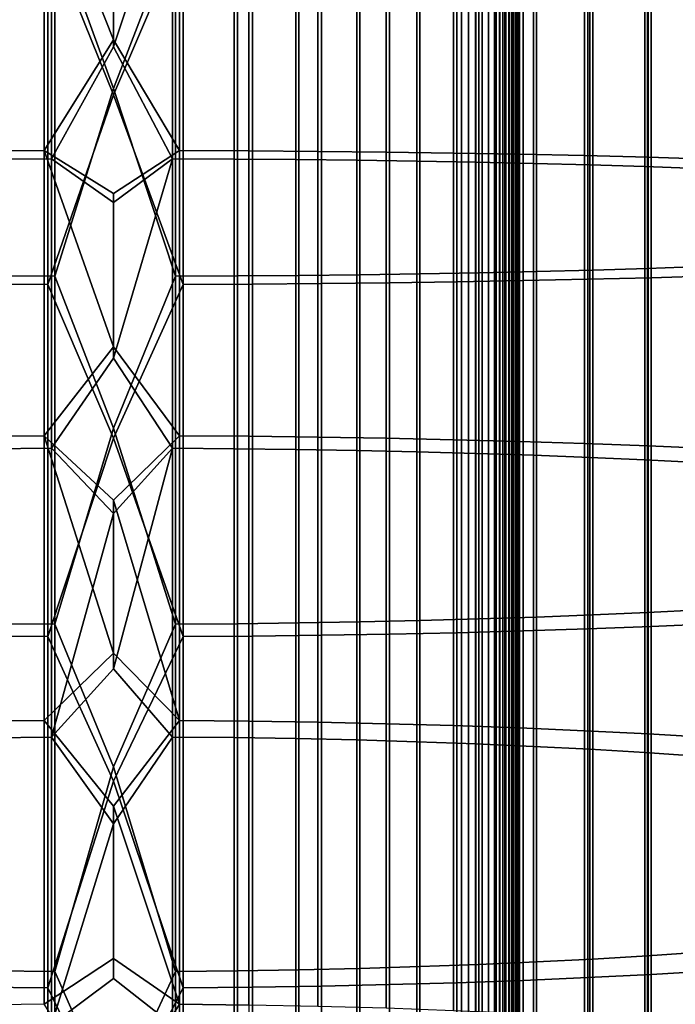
# Model space of a CAD drawing. Header units: metres. Extents: x -28 to 70, y -218 to 28.
# Tile 146 of 256: x -1 to 5, y -112 to -104. Entities that reach past the tile are written whole.
import ezdxf

# ---------------------------------------------------------------- set-up
doc = ezdxf.new("R2010")
doc.units = ezdxf.units.M
doc.layers.add('solid_10_261_432_XXX', color=7, linetype='CONTINUOUS')

msp = doc.modelspace()

# ---------------------------------------------------------------- linework, layer by layer
at = {"layer": 'solid_10_261_432_XXX'}
for points in [[(-3.3, -17.029387, 235.5), (-3.3, -180.294357, 235.5), (3.3, -180.294357, 235.5), (3.3, -17.029387, 235.5)], [(3, -17.029387, 225.5), (3, -180.294357, 225.5), (-3, -180.294357, 225.5), (-3, -17.029387, 225.5)], [(3.060268, -180.294357, 225.503647), (3, -180.294357, 225.5), (3, -17.029387, 225.5), (3.060268, -17.029387, 225.503647)], [(3.060268, -17.029387, 225.503647), (3.119658, -17.029387, 225.514526), (3.119658, -180.294357, 225.514526), (3.060268, -180.294357, 225.503647)], [(3.119658, -17.029387, 225.514526), (3.176794, -17.029387, 225.532303), (3.176794, -180.294357, 225.532303), (3.119658, -180.294357, 225.514526)], [(3.176794, -17.029387, 225.532303), (3.231933, -17.029387, 225.557053), (3.231934, -180.294357, 225.557053), (3.176794, -180.294357, 225.532303)], [(3.231933, -17.029387, 225.557053), (3.283684, -17.029387, 225.588272), (3.283684, -180.294357, 225.588272), (3.231934, -180.294357, 225.557053)], [(3.283684, -17.029387, 225.588272), (3.33129, -17.029387, 225.625504), (3.33129, -180.294357, 225.625504), (3.283684, -180.294357, 225.588272)], [(3.328463, -17.029387, 235.497971), (3.3, -17.029387, 235.5), (3.3, -180.294357, 235.5), (3.328463, -180.294357, 235.497971)], [(3.356374, -17.029387, 235.491898), (3.328463, -17.029387, 235.497971), (3.328463, -180.294357, 235.497971), (3.356374, -180.294357, 235.491898)], [(3.33129, -17.029387, 225.625504), (3.374055, -17.029387, 225.668213), (3.374055, -180.294357, 225.668213), (3.33129, -180.294357, 225.625504)], [(3.383135, -17.029387, 235.481903), (3.356374, -17.029387, 235.491898), (3.356374, -180.294357, 235.491898), (3.383135, -180.294357, 235.481903)], [(3.374055, -17.029387, 225.668213), (3.411355, -17.029387, 225.715775), (3.411355, -180.294357, 225.715775), (3.374055, -180.294357, 225.668213)], [(3.4082, -17.029387, 235.468201), (3.383135, -17.029387, 235.481903), (3.383135, -180.294357, 235.481903), (3.4082, -180.294357, 235.468201)], [(3.431058, -17.029387, 235.45108), (3.4082, -17.029387, 235.468201), (3.4082, -180.294357, 235.468201), (3.431058, -180.294357, 235.45108)], [(3.411355, -17.029387, 225.715775), (3.442644, -17.029387, 225.767471), (3.442644, -180.294357, 225.767471), (3.411355, -180.294357, 225.715775)], [(3.451243, -17.029387, 235.430862), (3.431058, -17.029387, 235.45108), (3.431058, -180.294357, 235.45108), (3.451243, -180.294357, 235.430862)], [(3.442644, -17.029387, 225.767471), (3.467465, -17.029387, 225.822586), (3.467465, -180.294357, 225.822586), (3.442644, -180.294357, 225.767471)], [(3.468343, -17.029387, 235.40799), (3.451243, -17.029387, 235.430862), (3.451243, -180.294357, 235.430862), (3.468343, -180.294357, 235.40799)], [(3.467465, -17.029387, 225.822586), (3.485456, -17.029387, 225.88028), (3.485456, -180.294357, 225.88028), (3.467465, -180.294357, 225.822586)], [(3.482009, -17.029387, 235.382904), (3.468343, -17.029387, 235.40799), (3.468343, -180.294357, 235.40799), (3.482009, -180.294357, 235.382904)], [(3.491963, -17.029387, 235.356125), (3.482009, -17.029387, 235.382904), (3.482009, -180.294357, 235.382904), (3.491963, -180.294357, 235.356125)], [(3.485456, -17.029387, 225.88028), (3.496354, -17.029387, 225.939728), (3.496354, -180.294357, 225.939728), (3.485456, -180.294357, 225.88028)], [(3.498001, -17.029387, 235.328201), (3.491963, -17.029387, 235.356125), (3.491963, -180.294357, 235.356125), (3.498001, -180.294357, 235.328201)], [(3.496354, -17.029387, 225.939728), (3.5, -17.029387, 226), (3.5, -180.294357, 226), (3.496354, -180.294357, 225.939728)], [(3.498001, -180.294357, 235.328201), (3.5, -180.294357, 235.300003), (3.5, -17.029387, 235.300003), (3.498001, -17.029387, 235.328201)], [(3.5, -17.029387, 235.300003), (3.5, -180.294357, 235.300003), (3.5, -180.294357, 226), (3.5, -17.029387, 226)], [(-0.567694, -103.044334, 496.242706), (0, -104.449387, 496.210388), (0.599433, -103.044281, 496.240936), (0, -101.483482, 496.290039)], [(0.534932, -103.008507, 494.942993), (0, -104.397041, 494.911438), (-0.507145, -103.008553, 494.94455), (0, -101.466034, 494.990173)], [(-0.599433, -102.466583, 475.283142), (-0.599433, -104.931297, 475.181183), (-1.197506, -104.934128, 475.232513), (-1.197506, -102.468002, 475.334503)], [(-1.068586, -102.503647, 476.627777), (-1.068586, -105.005402, 476.524292), (-0.534932, -105.002823, 476.477661), (-0.534932, -102.502365, 476.581085)], [(-0.599433, -102.466583, 475.283142), (0, -102.652184, 475.260681), (0, -103.977547, 475.211578)], [(-0.599433, -102.466583, 475.283142), (0, -103.977547, 475.211578), (-0.599433, -104.931297, 475.181183)], [(-0.534932, -102.502365, 476.581085), (-0.534932, -105.002823, 476.477661), (0, -104.035324, 476.510284), (0, -102.690704, 476.56012)], [(0.567694, -102.466537, 475.281372), (0.567694, -104.931198, 475.179443), (0, -103.977547, 475.211578), (0, -102.652184, 475.260681)], [(0.507145, -102.502319, 476.579498), (0, -102.690704, 476.56012), (0, -104.035324, 476.510284)], [(0.507145, -102.502319, 476.579498), (0, -104.035324, 476.510284), (0.507145, -105.002739, 476.476074)], [(0.507145, -102.502319, 476.579498), (0.507145, -105.002739, 476.476074), (1.040938, -105.005226, 476.521118), (1.040938, -102.503563, 476.624573)], [(1.16592, -102.467903, 475.330933), (1.16592, -104.933929, 475.228943), (0.567694, -104.931198, 475.179443), (0.567694, -102.466537, 475.281372)], [(1.040938, -102.503563, 476.624573), (1.040938, -105.005226, 476.521118), (1.571201, -105.009415, 476.597076), (1.571201, -102.505661, 476.700623)], [(1.760336, -102.470207, 475.414581), (1.760336, -104.938538, 475.312469), (1.16592, -104.933929, 475.228943), (1.16592, -102.467903, 475.330933)], [(1.571201, -102.505661, 476.700623), (1.571201, -105.009415, 476.597076), (2.096138, -105.015297, 476.703735), (2.096138, -102.508598, 476.807404)], [(2.348998, -102.47345, 475.532043), (2.348998, -104.945015, 475.42981), (1.760336, -104.938538, 475.312469), (1.760336, -102.470207, 475.414581)], [(2.929983, -102.477608, 475.682953), (2.929983, -104.953331, 475.580536), (2.348998, -104.945015, 475.42981), (2.348998, -102.47345, 475.532043)], [(3.501391, -102.482674, 475.866791), (3.501391, -104.963463, 475.764191), (2.929983, -104.953331, 475.580536), (2.929983, -102.477608, 475.682953)], [(4.061356, -102.488632, 476.082977), (4.061356, -104.975372, 475.980133), (3.501391, -104.963463, 475.764191), (3.501391, -102.482674, 475.866791)], [(4.608047, -102.495461, 476.33078), (4.608047, -104.989029, 476.227661), (4.061356, -104.975372, 475.980133), (4.061356, -102.488632, 476.082977)], [(5.139678, -102.503143, 476.609436), (5.139678, -105.004387, 476.505981), (4.608047, -104.989029, 476.227661), (4.608047, -102.495461, 476.33078)], [(2.096138, -102.508598, 476.807404), (2.096138, -105.015297, 476.703735), (2.613968, -105.022858, 476.840698), (2.613968, -102.512383, 476.94455)], [(2.613968, -102.512383, 476.94455), (2.613968, -105.022858, 476.840698), (3.122935, -105.032059, 477.007538), (3.122935, -102.516983, 477.111572)], [(3.122935, -102.516983, 477.111572), (3.122935, -105.032059, 477.007538), (3.621314, -105.042885, 477.203674), (3.621314, -102.5224, 477.307922)], [(3.621314, -102.5224, 477.307922), (3.621314, -105.042885, 477.203674), (4.107415, -105.055283, 477.428436), (4.107415, -102.528603, 477.532959)], [(4.107415, -102.528603, 477.532959), (4.107415, -105.055283, 477.428436), (4.57959, -105.069221, 477.681091), (4.57959, -102.535576, 477.785889)], [(4.57959, -102.535576, 477.785889), (4.57959, -105.069221, 477.681091), (5.036238, -105.084648, 477.960724), (5.036238, -102.543289, 478.065857)], [(-0.507145, -103.008553, 494.94455), (-0.507145, -106.014816, 494.820221), (-1.040938, -106.012329, 494.775208), (-1.040938, -103.007309, 494.899475)], [(0, -104.397041, 494.911438), (-0.507145, -106.014816, 494.820221), (-0.507145, -103.008553, 494.94455)], [(0.534932, -103.008507, 494.942993), (0.534932, -106.014725, 494.818634), (0, -104.397041, 494.911438)], [(1.068586, -103.007217, 494.896301), (1.068586, -106.012154, 494.772003), (0.534932, -106.014725, 494.818634), (0.534932, -103.008507, 494.942993)], [(1.598617, -103.005081, 494.818634), (1.598617, -106.007874, 494.694427), (1.068586, -106.012154, 494.772003), (1.068586, -103.007217, 494.896301)], [(2.123228, -103.00209, 494.710266), (2.123228, -106.0019, 494.586212), (1.598617, -106.007874, 494.694427), (1.598617, -103.005081, 494.818634)], [(2.640641, -102.998268, 494.571564), (2.640641, -105.994255, 494.447662), (2.123228, -106.0019, 494.586212), (2.123228, -103.00209, 494.710266)], [(3.1491, -102.993622, 494.403015), (3.1491, -105.98497, 494.279297), (2.640641, -105.994255, 494.447662), (2.640641, -102.998268, 494.571564)], [(3.646882, -102.988167, 494.205139), (3.646882, -105.974068, 494.081635), (3.1491, -105.98497, 494.279297), (3.1491, -102.993622, 494.403015)], [(4.1323, -102.981926, 493.978638), (4.1323, -105.961586, 493.855408), (3.646882, -105.974068, 494.081635), (3.646882, -102.988167, 494.205139)], [(4.090651, -103.021896, 495.428741), (4.090651, -106.041496, 495.303864), (4.636589, -106.027748, 495.054688), (4.636589, -103.015022, 495.179291)], [(4.603708, -102.974915, 493.724304), (4.603708, -105.947563, 493.601349), (4.1323, -105.961586, 493.855408), (4.1323, -102.981926, 493.978638)], [(5.059506, -102.967155, 493.442963), (5.059506, -105.93206, 493.320312), (4.603708, -105.947563, 493.601349), (4.603708, -102.974915, 493.724304)], [(4.636589, -103.015022, 495.179291), (4.636589, -106.027748, 495.054688), (5.167373, -106.012306, 494.77475), (5.167373, -103.007294, 494.899048)], [(-1.16592, -103.042969, 496.193146), (-1.16592, -106.083618, 496.067383), (-0.567694, -106.086349, 496.116882), (-0.567694, -103.044334, 496.242706)], [(-0.567694, -103.044334, 496.242706), (-0.567694, -106.086349, 496.116882), (0, -104.449387, 496.210388)], [(0, -104.449387, 496.210388), (0.599433, -106.086258, 496.115112), (0.599433, -103.044281, 496.240936)], [(0.599433, -103.044281, 496.240936), (0.599433, -106.086258, 496.115112), (1.197506, -106.08342, 496.063812), (1.197506, -103.04287, 496.189545)], [(1.197506, -103.04287, 496.189545), (1.197506, -106.08342, 496.063812), (1.791665, -106.078712, 495.978455), (1.791665, -103.040512, 496.104126)], [(1.791665, -103.040512, 496.104126), (1.791665, -106.078712, 495.978455), (2.379969, -106.072144, 495.859344), (2.379969, -103.037224, 495.984863)], [(2.379969, -103.037224, 495.984863), (2.379969, -106.072144, 495.859344), (2.960494, -106.063728, 495.706848), (2.960494, -103.03302, 495.832214)], [(2.960494, -103.03302, 495.832214), (2.960494, -106.063728, 495.706848), (3.531343, -106.053505, 495.521484), (3.531343, -103.027901, 495.646637)], [(3.531343, -103.027901, 495.646637), (3.531343, -106.053505, 495.521484), (4.090651, -106.041496, 495.303864), (4.090651, -103.021896, 495.428741)], [(-0.599433, -104.931297, 475.181183), (0, -103.977547, 475.211578), (0.567694, -104.931198, 475.179443), (0, -105.302032, 475.142822)], [(0.507145, -105.002739, 476.476074), (0, -104.035324, 476.510284), (-0.534932, -105.002823, 476.477661), (0, -105.379051, 476.440521)], [(-0.567694, -106.086349, 496.116882), (0, -107.412079, 496.051117), (0.599433, -106.086258, 496.115112), (0, -104.449387, 496.210388)], [(0.534932, -106.014725, 494.818634), (0, -107.324883, 494.754059), (-0.507145, -106.014816, 494.820221), (0, -104.397041, 494.911438)], [(-0.599433, -104.931297, 475.181183), (-0.599433, -107.392265, 475.011383), (-1.197506, -107.396507, 475.062592), (-1.197506, -104.934128, 475.232513)], [(-0.599433, -104.931297, 475.181183), (0, -105.302032, 475.142822), (0, -106.625359, 475.054443)], [(-0.599433, -104.931297, 475.181183), (0, -106.625359, 475.054443), (-0.599433, -107.392265, 475.011383)], [(0.567694, -104.931198, 475.179443), (0.567694, -107.39212, 475.009613), (0, -106.625359, 475.054443), (0, -105.302032, 475.142822)], [(1.16592, -104.933929, 475.228943), (1.16592, -107.39621, 475.059021), (0.567694, -107.39212, 475.009613), (0.567694, -104.931198, 475.179443)], [(1.760336, -104.938538, 475.312469), (1.760336, -107.403122, 475.142426), (1.16592, -107.39621, 475.059021), (1.16592, -104.933929, 475.228943)], [(2.348998, -104.945015, 475.42981), (2.348998, -107.412827, 475.259521), (1.760336, -107.403122, 475.142426), (1.760336, -104.938538, 475.312469)], [(2.929983, -104.953331, 475.580536), (2.929983, -107.425293, 475.409973), (2.348998, -107.412827, 475.259521), (2.348998, -104.945015, 475.42981)], [(3.501391, -104.963463, 475.764191), (3.501391, -107.440483, 475.593262), (2.929983, -107.425293, 475.409973), (2.929983, -104.953331, 475.580536)], [(4.061356, -104.975372, 475.980133), (4.061356, -107.458344, 475.808777), (3.501391, -107.440483, 475.593262), (3.501391, -104.963463, 475.764191)], [(-1.068586, -105.005402, 476.524292), (-1.068586, -107.503349, 476.351929), (-0.534932, -107.499489, 476.305389), (-0.534932, -105.002823, 476.477661)], [(-0.534932, -105.002823, 476.477661), (-0.534932, -107.499489, 476.305389), (0, -106.721596, 476.350861), (0, -105.379051, 476.440521)], [(0.507145, -105.002739, 476.476074), (0, -105.379051, 476.440521), (0, -106.721596, 476.350861)], [(0.507145, -105.002739, 476.476074), (0, -106.721596, 476.350861), (0.507145, -107.499359, 476.303802)], [(0.507145, -105.002739, 476.476074), (0.507145, -107.499359, 476.303802), (1.040938, -107.503082, 476.348755), (1.040938, -105.005226, 476.521118)], [(1.040938, -105.005226, 476.521118), (1.040938, -107.503082, 476.348755), (1.571201, -107.509369, 476.424561), (1.571201, -105.009415, 476.597076)], [(1.571201, -105.009415, 476.597076), (1.571201, -107.509369, 476.424561), (2.096138, -107.518188, 476.531006), (2.096138, -105.015297, 476.703735)], [(2.096138, -105.015297, 476.703735), (2.096138, -107.518188, 476.531006), (2.613968, -107.529518, 476.667725), (2.613968, -105.022858, 476.840698)], [(2.613968, -105.022858, 476.840698), (2.613968, -107.529518, 476.667725), (3.122935, -107.543312, 476.834259), (3.122935, -105.032059, 477.007538)], [(3.122935, -105.032059, 477.007538), (3.122935, -107.543312, 476.834259), (3.621314, -107.559532, 477.030029), (3.621314, -105.042885, 477.203674)], [(3.621314, -105.042885, 477.203674), (3.621314, -107.559532, 477.030029), (4.107415, -107.578125, 477.254364), (4.107415, -105.055283, 477.428436)], [(4.608047, -104.989029, 476.227661), (4.608047, -107.478813, 476.055847), (4.061356, -107.458344, 475.808777), (4.061356, -104.975372, 475.980133)], [(4.107415, -105.055283, 477.428436), (4.107415, -107.578125, 477.254364), (4.57959, -107.599022, 477.506531), (4.57959, -105.069221, 477.681091)], [(5.139678, -105.004387, 476.505981), (5.139678, -107.501831, 476.333649), (4.608047, -107.478813, 476.055847), (4.608047, -104.989029, 476.227661)], [(4.57959, -105.069221, 477.681091), (4.57959, -107.599022, 477.506531), (5.036238, -107.622147, 477.785645), (5.036238, -105.084648, 477.960724)], [(3.1491, -105.98497, 494.279297), (3.1491, -108.971771, 494.073181), (2.640641, -108.985695, 494.241241), (2.640641, -105.994255, 494.447662)], [(3.646882, -105.974068, 494.081635), (3.646882, -108.955429, 493.875916), (3.1491, -108.971771, 494.073181), (3.1491, -105.98497, 494.279297)], [(4.1323, -105.961586, 493.855408), (4.1323, -108.936714, 493.650116), (3.646882, -108.955429, 493.875916), (3.646882, -105.974068, 494.081635)], [(4.603708, -105.947563, 493.601349), (4.603708, -108.915703, 493.396545), (4.1323, -108.936714, 493.650116), (4.1323, -105.961586, 493.855408)], [(5.059506, -105.93206, 493.320312), (5.059506, -108.892464, 493.116058), (4.603708, -108.915703, 493.396545), (4.603708, -105.947563, 493.601349)], [(-0.507145, -106.014816, 494.820221), (-0.507145, -109.01651, 494.613098), (-1.040938, -109.012787, 494.568146), (-1.040938, -106.012329, 494.775208)], [(0, -107.324883, 494.754059), (-0.507145, -109.01651, 494.613098), (-0.507145, -106.014816, 494.820221)], [(0.534932, -106.014725, 494.818634), (0.534932, -109.01638, 494.611511), (0, -107.324883, 494.754059)], [(1.068586, -106.012154, 494.772003), (1.068586, -109.01252, 494.564972), (0.534932, -109.01638, 494.611511), (0.534932, -106.014725, 494.818634)], [(1.598617, -106.007874, 494.694427), (1.598617, -109.006104, 494.487549), (1.068586, -109.01252, 494.564972), (1.068586, -106.012154, 494.772003)], [(2.123228, -106.0019, 494.586212), (2.123228, -108.997154, 494.379517), (1.598617, -109.006104, 494.487549), (1.598617, -106.007874, 494.694427)], [(1.791665, -106.078712, 495.978455), (1.791665, -109.112305, 495.769135), (2.379969, -109.102448, 495.650238), (2.379969, -106.072144, 495.859344)], [(2.640641, -105.994255, 494.447662), (2.640641, -108.985695, 494.241241), (2.123228, -108.997154, 494.379517), (2.123228, -106.0019, 494.586212)], [(2.379969, -106.072144, 495.859344), (2.379969, -109.102448, 495.650238), (2.960494, -109.089836, 495.498047), (2.960494, -106.063728, 495.706848)], [(2.960494, -106.063728, 495.706848), (2.960494, -109.089836, 495.498047), (3.531343, -109.074509, 495.313019), (3.531343, -106.053505, 495.521484)], [(3.531343, -106.053505, 495.521484), (3.531343, -109.074509, 495.313019), (4.090651, -109.056511, 495.095825), (4.090651, -106.041496, 495.303864)], [(4.090651, -106.041496, 495.303864), (4.090651, -109.056511, 495.095825), (4.636589, -109.035904, 494.847107), (4.636589, -106.027748, 495.054688)], [(4.636589, -106.027748, 495.054688), (4.636589, -109.035904, 494.847107), (5.167373, -109.012749, 494.567719), (5.167373, -106.012306, 494.77475)], [(-1.16592, -106.083618, 496.067383), (-1.16592, -109.119652, 495.85788), (-0.567694, -109.123749, 495.907288), (-0.567694, -106.086349, 496.116882)], [(-0.567694, -106.086349, 496.116882), (-0.567694, -109.123749, 495.907288), (0, -107.412079, 496.051117)], [(0, -107.412079, 496.051117), (0.599433, -109.123604, 495.905518), (0.599433, -106.086258, 496.115112)], [(0.599433, -106.086258, 496.115112), (0.599433, -109.123604, 495.905518), (1.197506, -109.119362, 495.854309), (1.197506, -106.08342, 496.063812)], [(1.197506, -106.08342, 496.063812), (1.197506, -109.119362, 495.854309), (1.791665, -109.112305, 495.769135), (1.791665, -106.078712, 495.978455)], [(-0.599433, -107.392265, 475.011383), (0, -106.625359, 475.054443), (0.567694, -107.39212, 475.009613), (0, -107.947235, 474.946472)], [(0.507145, -107.499359, 476.303802), (0, -106.721596, 476.350861), (-0.534932, -107.499489, 476.305389), (0, -108.062668, 476.241333)], [(0.534932, -109.01638, 494.611511), (0, -110.247437, 494.518127), (-0.507145, -109.01651, 494.613098), (0, -107.324883, 494.754059)], [(-0.599433, -107.392265, 475.011383), (-0.599433, -109.847618, 474.773804), (-1.197506, -109.853271, 474.82489), (-1.197506, -107.396507, 475.062592)], [(-0.599433, -107.392265, 475.011383), (0, -107.947235, 474.946472), (0, -109.267357, 474.818909)], [(-0.599433, -107.392265, 475.011383), (0, -109.267357, 474.818909), (-0.599433, -109.847618, 474.773804)], [(-0.567694, -109.123749, 495.907288), (0, -110.369431, 495.812378), (0.599433, -109.123604, 495.905518), (0, -107.412079, 496.051117)], [(0.567694, -107.39212, 475.009613), (0.567694, -109.847427, 474.772064), (0, -107.947235, 474.946472)], [(1.16592, -107.39621, 475.059021), (1.16592, -109.852882, 474.82132), (0.567694, -109.847427, 474.772064), (0.567694, -107.39212, 475.009613)], [(1.760336, -107.403122, 475.142426), (1.760336, -109.862083, 474.90451), (1.16592, -109.852882, 474.82132), (1.16592, -107.39621, 475.059021)], [(2.348998, -107.412827, 475.259521), (2.348998, -109.875015, 475.021301), (1.760336, -109.862083, 474.90451), (1.760336, -107.403122, 475.142426)], [(2.929983, -107.425293, 475.409973), (2.929983, -109.891617, 475.171356), (2.348998, -109.875015, 475.021301), (2.348998, -107.412827, 475.259521)], [(3.501391, -107.440483, 475.593262), (3.501391, -109.91185, 475.354156), (2.929983, -109.891617, 475.171356), (2.929983, -107.425293, 475.409973)], [(-1.068586, -107.503349, 476.351929), (-1.068586, -109.995598, 476.110809), (-0.534932, -109.990456, 476.064362), (-0.534932, -107.499489, 476.305389)], [(-0.534932, -107.499489, 476.305389), (-0.534932, -109.990456, 476.064362), (0, -108.062668, 476.241333)], [(0.507145, -107.499359, 476.303802), (0, -108.062668, 476.241333), (0, -109.40197, 476.111908)], [(0.507145, -107.499359, 476.303802), (0, -109.40197, 476.111908), (0.507145, -109.990288, 476.062805)], [(0.507145, -107.499359, 476.303802), (0.507145, -109.990288, 476.062805), (1.040938, -109.995247, 476.107635), (1.040938, -107.503082, 476.348755)], [(1.040938, -107.503082, 476.348755), (1.040938, -109.995247, 476.107635), (1.571201, -110.003616, 476.183258), (1.571201, -107.509369, 476.424561)], [(1.571201, -107.509369, 476.424561), (1.571201, -110.003616, 476.183258), (2.096138, -110.015366, 476.289398), (2.096138, -107.518188, 476.531006)], [(2.096138, -107.518188, 476.531006), (2.096138, -110.015366, 476.289398), (2.613968, -110.030457, 476.425781), (2.613968, -107.529518, 476.667725)], [(4.061356, -107.458344, 475.808777), (4.061356, -109.935638, 475.569092), (3.501391, -109.91185, 475.354156), (3.501391, -107.440483, 475.593262)], [(4.608047, -107.478813, 476.055847), (4.608047, -109.962914, 475.815521), (4.061356, -109.935638, 475.569092), (4.061356, -107.458344, 475.808777)], [(5.139678, -107.501831, 476.333649), (5.139678, -109.993576, 476.09256), (4.608047, -109.962914, 475.815521), (4.608047, -107.478813, 476.055847)], [(2.613968, -107.529518, 476.667725), (2.613968, -110.030457, 476.425781), (3.122935, -110.048836, 476.591858), (3.122935, -107.543312, 476.834259)], [(3.122935, -107.543312, 476.834259), (3.122935, -110.048836, 476.591858), (3.621314, -110.07045, 476.787079), (3.621314, -107.559532, 477.030029)], [(3.621314, -107.559532, 477.030029), (3.621314, -110.07045, 476.787079), (4.107415, -110.095215, 477.010834), (4.107415, -107.578125, 477.254364)], [(4.107415, -107.578125, 477.254364), (4.107415, -110.095215, 477.010834), (4.57959, -110.123047, 477.262299), (4.57959, -107.599022, 477.506531)], [(4.57959, -107.599022, 477.506531), (4.57959, -110.123047, 477.262299), (5.036238, -110.153854, 477.54068), (5.036238, -107.622147, 477.785645)], [(0.567694, -109.847427, 474.772064), (0, -109.267357, 474.818909), (0, -107.947235, 474.946472)], [(-0.534932, -109.990456, 476.064362), (0, -109.40197, 476.111908), (0, -108.062668, 476.241333)], [(3.646882, -108.955429, 493.875916), (3.646882, -111.929985, 493.588135), (3.1491, -111.951759, 493.784851), (3.1491, -108.971771, 494.073181)], [(4.1323, -108.936714, 493.650116), (4.1323, -111.90506, 493.362915), (3.646882, -111.929985, 493.588135), (3.646882, -108.955429, 493.875916)], [(4.603708, -108.915703, 493.396545), (4.603708, -111.877068, 493.110016), (4.1323, -111.90506, 493.362915), (4.1323, -108.936714, 493.650116)], [(5.059506, -108.892464, 493.116058), (5.059506, -111.846107, 492.830261), (4.603708, -111.877068, 493.110016), (4.603708, -108.915703, 493.396545)], [(-0.507145, -109.01651, 494.613098), (-0.507145, -112.01136, 494.323334), (-1.040938, -112.006401, 494.278503), (-1.040938, -109.012787, 494.568146)], [(0, -110.247437, 494.518127), (-0.507145, -112.01136, 494.323334), (-0.507145, -109.01651, 494.613098)], [(0.534932, -109.01638, 494.611511), (0.534932, -112.011185, 494.321747), (0, -110.247437, 494.518127)], [(1.068586, -109.01252, 494.564972), (1.068586, -112.00605, 494.27533), (0.534932, -112.011185, 494.321747), (0.534932, -109.01638, 494.611511)], [(1.598617, -109.006104, 494.487549), (1.598617, -111.997505, 494.19812), (1.068586, -112.00605, 494.27533), (1.068586, -109.01252, 494.564972)], [(2.123228, -108.997154, 494.379517), (2.123228, -111.985573, 494.090393), (1.598617, -111.997505, 494.19812), (1.598617, -109.006104, 494.487549)], [(2.640641, -108.985695, 494.241241), (2.640641, -111.970314, 493.952454), (2.123228, -111.985573, 494.090393), (2.123228, -108.997154, 494.379517)], [(3.1491, -108.971771, 494.073181), (3.1491, -111.951759, 493.784851), (2.640641, -111.970314, 493.952454), (2.640641, -108.985695, 494.241241)], [(4.090651, -109.056511, 495.095825), (4.090651, -112.064644, 494.804779), (4.636589, -112.037193, 494.556732), (4.636589, -109.035904, 494.847107)], [(4.636589, -109.035904, 494.847107), (4.636589, -112.037193, 494.556732), (5.167373, -112.006348, 494.278076), (5.167373, -109.012749, 494.567719)], [(-1.16592, -109.119652, 495.85788), (-1.16592, -112.148766, 495.564789), (-0.567694, -112.154221, 495.614075), (-0.567694, -109.123749, 495.907288)], [(-0.567694, -109.123749, 495.907288), (-0.567694, -112.154221, 495.614075), (0, -110.369431, 495.812378)], [(0, -110.369431, 495.812378), (0.599433, -112.154022, 495.612305), (0.599433, -109.123604, 495.905518)], [(0.599433, -109.123604, 495.905518), (0.599433, -112.154022, 495.612305), (1.197506, -112.148369, 495.561249), (1.197506, -109.119362, 495.854309)], [(1.197506, -109.119362, 495.854309), (1.197506, -112.148369, 495.561249), (1.791665, -112.138969, 495.476288), (1.791665, -109.112305, 495.769135)], [(1.791665, -109.112305, 495.769135), (1.791665, -112.138969, 495.476288), (2.379969, -112.125847, 495.357727), (2.379969, -109.102448, 495.650238)], [(2.379969, -109.102448, 495.650238), (2.379969, -112.125847, 495.357727), (2.960494, -112.109047, 495.205933), (2.960494, -109.089836, 495.498047)], [(2.960494, -109.089836, 495.498047), (2.960494, -112.109047, 495.205933), (3.531343, -112.088623, 495.021423), (3.531343, -109.074509, 495.313019)], [(3.531343, -109.074509, 495.313019), (3.531343, -112.088623, 495.021423), (4.090651, -112.064644, 494.804779), (4.090651, -109.056511, 495.095825)], [(-0.599433, -109.847618, 474.773804), (0, -109.267357, 474.818909), (0.567694, -109.847427, 474.772064), (0, -110.585449, 474.671814)], [(0.507145, -109.990288, 476.062805), (0, -109.40197, 476.111908), (-0.534932, -109.990456, 476.064362), (0, -110.739204, 475.962677)], [(-0.599433, -109.847618, 474.773804), (-0.599433, -112.295494, 474.468689), (-1.197506, -112.302551, 474.519592), (-1.197506, -109.853271, 474.82489)], [(-0.599433, -112.295494, 474.468689), (-0.599433, -109.847618, 474.773804), (0, -110.585449, 474.671814), (0, -111.901215, 474.505188)], [(0.567694, -109.847427, 474.772064), (0.567694, -112.29525, 474.466949), (0, -110.585449, 474.671814)], [(1.16592, -109.852882, 474.82132), (1.16592, -112.302063, 474.516052), (0.567694, -112.29525, 474.466949), (0.567694, -109.847427, 474.772064)], [(1.760336, -109.862083, 474.90451), (1.760336, -112.313553, 474.598938), (1.16592, -112.302063, 474.516052), (1.16592, -109.852882, 474.82132)], [(2.348998, -109.875015, 475.021301), (2.348998, -112.329697, 474.715332), (1.760336, -112.313553, 474.598938), (1.760336, -109.862083, 474.90451)], [(2.929983, -109.891617, 475.171356), (2.929983, -112.350433, 474.864868), (2.348998, -112.329697, 474.715332), (2.348998, -109.875015, 475.021301)], [(3.501391, -109.91185, 475.354156), (3.501391, -112.375694, 475.047028), (2.929983, -112.350433, 474.864868), (2.929983, -109.891617, 475.171356)], [(4.061356, -109.935638, 475.569092), (4.061356, -112.405396, 475.26123), (3.501391, -112.375694, 475.047028), (3.501391, -109.91185, 475.354156)], [(4.608047, -109.962914, 475.815521), (4.608047, -112.439445, 475.506805), (4.061356, -112.405396, 475.26123), (4.061356, -109.935638, 475.569092)], [(5.139678, -109.993576, 476.09256), (5.139678, -112.477737, 475.782928), (4.608047, -112.439445, 475.506805), (4.608047, -109.962914, 475.815521)], [(-1.068586, -109.995598, 476.110809), (-1.068586, -112.480255, 475.801086), (-0.534932, -112.473839, 475.754822), (-0.534932, -109.990456, 476.064362)], [(-0.534932, -109.990456, 476.064362), (-0.534932, -112.473839, 475.754822), (0, -110.739204, 475.962677)], [(0.507145, -112.473625, 475.753265), (0.507145, -109.990288, 476.062805), (0, -110.739204, 475.962677), (0, -112.074081, 475.79364)], [(0.507145, -109.990288, 476.062805), (0.507145, -112.473625, 475.753265), (1.040938, -112.47982, 475.797913), (1.040938, -109.995247, 476.107635)], [(1.040938, -109.995247, 476.107635), (1.040938, -112.47982, 475.797913), (1.571201, -112.490265, 475.873291), (1.571201, -110.003616, 476.183258)], [(1.571201, -110.003616, 476.183258), (1.571201, -112.490265, 475.873291), (2.096138, -112.504936, 475.979095), (2.096138, -110.015366, 476.289398)], [(2.096138, -110.015366, 476.289398), (2.096138, -112.504936, 475.979095), (2.613968, -112.523781, 476.11496), (2.613968, -110.030457, 476.425781)], [(2.613968, -110.030457, 476.425781), (2.613968, -112.523781, 476.11496), (3.122935, -112.54673, 476.280487), (3.122935, -110.048836, 476.591858)], [(3.122935, -110.048836, 476.591858), (3.122935, -112.54673, 476.280487), (3.621314, -112.573715, 476.475067), (3.621314, -110.07045, 476.787079)], [(3.621314, -110.07045, 476.787079), (3.621314, -112.573715, 476.475067), (4.107415, -112.604637, 476.698029), (4.107415, -110.095215, 477.010834)], [(4.107415, -110.095215, 477.010834), (4.107415, -112.604637, 476.698029), (4.57959, -112.639389, 476.948639), (4.57959, -110.123047, 477.262299)], [(4.57959, -110.123047, 477.262299), (4.57959, -112.639389, 476.948639), (5.036238, -112.677856, 477.226074), (5.036238, -110.153854, 477.54068)], [(0.534932, -112.011185, 494.321747), (0, -113.162605, 494.203796), (-0.507145, -112.01136, 494.323334), (0, -110.247437, 494.518127)], [(-0.567694, -112.154221, 495.614075), (0, -113.319305, 495.494324), (0.599433, -112.154022, 495.612305), (0, -110.369431, 495.812378)], [(0.567694, -112.29525, 474.466949), (0, -111.901215, 474.505188), (0, -110.585449, 474.671814)], [(-0.534932, -112.473839, 475.754822), (0, -112.074081, 475.79364), (0, -110.739204, 475.962677)], [(5.059506, -111.846107, 492.830261), (5.059506, -114.790756, 492.463226), (4.603708, -114.829414, 492.742004), (4.603708, -111.877068, 493.110016)], [(-0.599433, -112.295494, 474.468689), (0, -111.901215, 474.505188), (0.567694, -112.29525, 474.466949), (0, -113.214371, 474.319092)], [(3.646882, -111.929985, 493.588135), (3.646882, -114.895485, 493.218475), (3.1491, -114.922676, 493.41452), (3.1491, -111.951759, 493.784851)], [(4.1323, -111.90506, 493.362915), (4.1323, -114.864365, 492.994049), (3.646882, -114.895485, 493.218475), (3.646882, -111.929985, 493.588135)], [(4.603708, -111.877068, 493.110016), (4.603708, -114.829414, 492.742004), (4.1323, -114.864365, 492.994049), (4.1323, -111.90506, 493.362915)], [(-0.507145, -112.01136, 494.323334), (-0.507145, -114.997086, 493.951141), (-1.040938, -114.990891, 493.906494), (-1.040938, -112.006401, 494.278503)], [(0, -113.162605, 494.203796), (-0.507145, -114.997086, 493.951141), (-0.507145, -112.01136, 494.323334)], [(0.534932, -112.011185, 494.321747), (0.534932, -114.996872, 493.949585), (0, -113.162605, 494.203796)], [(1.068586, -112.00605, 494.27533), (1.068586, -114.990456, 493.90332), (0.534932, -114.996872, 493.949585), (0.534932, -112.011185, 494.321747)], [(1.598617, -111.997505, 494.19812), (1.598617, -114.979782, 493.826385), (1.068586, -114.990456, 493.90332), (1.068586, -112.00605, 494.27533)], [(2.123228, -111.985573, 494.090393), (2.123228, -114.964897, 493.718994), (1.598617, -114.979782, 493.826385), (1.598617, -111.997505, 494.19812)], [(2.640641, -111.970314, 493.952454), (2.640641, -114.945839, 493.581573), (2.123228, -114.964897, 493.718994), (2.123228, -111.985573, 494.090393)], [(3.1491, -111.951759, 493.784851), (3.1491, -114.922676, 493.41452), (2.640641, -114.945839, 493.581573), (2.640641, -111.970314, 493.952454)], [(4.636589, -112.037193, 494.556732), (4.636589, -115.029343, 494.183746), (5.167373, -114.990829, 493.906036), (5.167373, -112.006348, 494.278076)], [(0.507145, -112.473625, 475.753265), (0, -112.074081, 475.79364), (-0.534932, -112.473839, 475.754822), (0, -113.406311, 475.604858)], [(2.960494, -112.109047, 495.205933), (2.960494, -115.119057, 494.830719), (3.531343, -115.093559, 494.646851), (3.531343, -112.088623, 495.021423)], [(3.531343, -112.088623, 495.021423), (3.531343, -115.093559, 494.646851), (4.090651, -115.063622, 494.430939), (4.090651, -112.064644, 494.804779)], [(4.090651, -112.064644, 494.804779), (4.090651, -115.063622, 494.430939), (4.636589, -115.029343, 494.183746), (4.636589, -112.037193, 494.556732)], [(-1.16592, -112.148766, 495.564789), (-1.16592, -115.168648, 495.188385), (-0.567694, -115.175461, 495.237488), (-0.567694, -112.154221, 495.614075)], [(-0.567694, -112.154221, 495.614075), (-0.567694, -115.175461, 495.237488), (0, -113.319305, 495.494324)], [(0, -113.319305, 495.494324), (0.599433, -115.175217, 495.235718), (0.599433, -112.154022, 495.612305)], [(0.599433, -112.154022, 495.612305), (0.599433, -115.175217, 495.235718), (1.197506, -115.168159, 495.184814), (1.197506, -112.148369, 495.561249)], [(1.197506, -112.148369, 495.561249), (1.197506, -115.168159, 495.184814), (1.791665, -115.156418, 495.100159), (1.791665, -112.138969, 495.476288)], [(1.791665, -112.138969, 495.476288), (1.791665, -115.156418, 495.100159), (2.379969, -115.14003, 494.981995), (2.379969, -112.125847, 495.357727)], [(2.379969, -112.125847, 495.357727), (2.379969, -115.14003, 494.981995), (2.960494, -115.119057, 494.830719), (2.960494, -112.109047, 495.205933)], [(0.567694, -112.29525, 474.466949), (0.567694, -114.733742, 474.094482), (0, -113.214371, 474.319092)], [(1.16592, -112.302063, 474.516052), (1.16592, -114.741905, 474.143372), (0.567694, -114.733742, 474.094482), (0.567694, -112.29525, 474.466949)]]:
    msp.add_3dface(points, dxfattribs=at)

doc.saveas('drawing.dxf')
